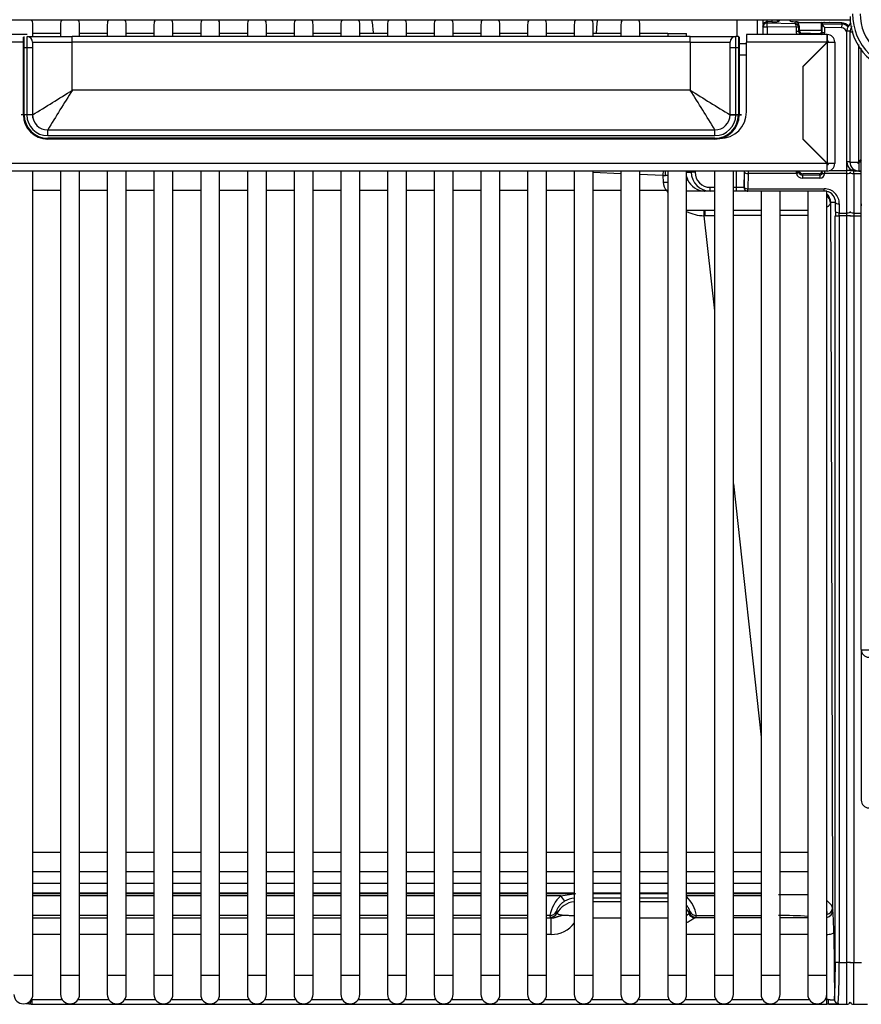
# Model space of a CAD drawing. Header units: millimetres. Extents: x 0 to 200, y 0 to 287.
# Tile 4 of 73: x 53 to 64, y 94 to 107. Entities that reach past the tile are written whole.
import ezdxf

# ---------------------------------------------------------------- set-up
doc = ezdxf.new("R2010")
doc.units = ezdxf.units.MM
doc.layers.add('148.257_BW4C_CTM', color=7, linetype='Continuous')
doc.layers.add('Standard', color=7, linetype='Continuous')

# ---------------------------------------------------------------- blocks, each defined once
blk = doc.blocks.new('SE2')
at = {"layer": '148.257_BW4C_CTM', "color": 7, "linetype": 'Continuous'}
for p, q in [((37.006, 106.653), (64.329, 106.653)), ((53.543, 106.431), (53.543, 106.591)), ((53.908, 106.591), (53.908, 106.431)), ((54.158, 106.431), (54.158, 106.591)), ((54.524, 106.591), (54.524, 106.431)), ((54.774, 106.431), (54.774, 106.591)), ((55.14, 106.591), (55.14, 106.431)), ((55.39, 106.431), (55.39, 106.591)), ((55.756, 106.591), (55.756, 106.431)), ((56.006, 106.431), (56.006, 106.591)), ((56.372, 106.591), (56.372, 106.431)), ((56.622, 106.431), (56.622, 106.591)), ((56.988, 106.591), (56.988, 106.431)), ((57.238, 106.431), (57.238, 106.591)), ((57.604, 106.591), (57.604, 106.431)), ((57.854, 106.431), (57.854, 106.591)), ((58.22, 106.591), (58.22, 106.431)), ((58.47, 106.431), (58.47, 106.591)), ((58.836, 106.591), (58.836, 106.431)), ((59.086, 106.431), (59.086, 106.591)), ((59.452, 106.591), (59.452, 106.431)), ((59.702, 106.431), (59.702, 106.591)), ((60.068, 106.591), (60.068, 106.431)), ((60.318, 106.431), (60.318, 106.591)), ((60.683, 106.591), (60.683, 106.431)), ((60.933, 106.431), (60.933, 106.591)), ((61.299, 106.591), (61.299, 106.431)), ((61.549, 106.431), (61.549, 106.591)), ((62.83, 106.431), (62.83, 106.653)), ((63.176, 106.56), (63.172, 106.574)), ((63.176, 106.456), (63.176, 106.56)), ((63.176, 106.56), (63.226, 106.56)), ((63.287, 106.623), (63.223, 106.624)), ((63.223, 106.624), (63.227, 106.61)), ((63.226, 106.56), (63.227, 106.61)), ((63.226, 106.56), (63.226, 106.456)), ((63.612, 106.555), (63.226, 106.56)), ((63.227, 106.61), (63.593, 106.604)), ((63.288, 106.653), (63.287, 106.623)), ((63.393, 106.653), (63.387, 106.633)), ((63.528, 106.653), (63.528, 106.638)), ((63.593, 106.604), (63.599, 106.625)), ((63.614, 106.624), (63.605, 106.624)), ((63.636, 106.622), (63.61, 106.623)), ((63.612, 106.5), (63.612, 106.552)), ((63.639, 106.611), (63.63, 106.611)), ((63.636, 106.622), (63.647, 106.622)), ((63.942, 106.611), (63.639, 106.611)), ((63.639, 106.602), (63.639, 106.611)), ((63.648, 106.574), (63.642, 106.552)), ((63.642, 106.552), (63.642, 106.558)), ((63.642, 106.552), (63.642, 106.5)), ((63.648, 106.574), (63.648, 106.521)), ((63.942, 106.511), (63.942, 106.611)), ((63.948, 106.584), (63.948, 106.501)), ((63.949, 106.617), (64.041, 106.615)), ((63.949, 106.614), (63.953, 106.599)), ((64.041, 106.612), (63.949, 106.614)), ((64.041, 106.612), (63.949, 106.614)), ((63.953, 106.599), (64.21, 106.595)), ((63.954, 106.481), (63.954, 106.595)), ((64.21, 106.613), (63.984, 106.617)), ((64.209, 106.545), (63.984, 106.549)), ((63.984, 106.549), (63.984, 106.481)), ((64.041, 106.615), (64.051, 106.615)), ((64.051, 106.615), (64.21, 106.612)), ((64.21, 106.606), (64.051, 106.612)), ((64.21, 106.606), (64.051, 106.612)), ((64.208, 106.611), (64.075, 106.611)), ((64.208, 106.606), (64.208, 106.611)), ((64.21, 106.595), (64.209, 106.545)), ((64.21, 106.595), (64.21, 106.606)), ((53.469, 106.456), (36.468, 106.456)), ((53.418, 106.281), (53.418, 106.421)), ((53.428, 106.281), (53.428, 106.431)), ((53.463, 106.431), (53.463, 106.281)), ((53.908, 106.471), (53.543, 106.471)), ((54.063, 106.356), (54.063, 106.431)), ((62.213, 106.431), (54.063, 106.431)), ((54.524, 106.471), (54.158, 106.471)), ((55.14, 106.471), (54.774, 106.471)), ((55.756, 106.471), (55.39, 106.471)), ((56.372, 106.471), (56.006, 106.471)), ((56.988, 106.471), (56.622, 106.471)), ((57.604, 106.471), (57.238, 106.471)), ((58.22, 106.471), (57.854, 106.471)), ((58.836, 106.471), (58.47, 106.471)), ((59.452, 106.471), (59.086, 106.471)), ((60.068, 106.471), (59.702, 106.471)), ((60.683, 106.471), (60.318, 106.471)), ((61.299, 106.471), (60.933, 106.471)), ((61.915, 106.471), (61.549, 106.471)), ((61.915, 106.471), (62.165, 106.471)), ((61.915, 106.471), (61.915, 106.431)), ((62.165, 106.431), (62.165, 106.471)), ((62.213, 106.356), (62.213, 106.431)), ((62.813, 106.281), (62.813, 106.431)), ((62.848, 106.431), (62.813, 106.431)), ((62.848, 106.431), (62.848, 106.281)), ((62.858, 106.421), (62.858, 106.281)), ((64.018, 106.456), (62.954, 106.456)), ((62.954, 106.456), (62.954, 106.356)), ((63.642, 106.5), (63.648, 106.521)), ((63.942, 106.511), (63.649, 106.511)), ((63.673, 106.478), (63.929, 106.473)), ((63.698, 106.471), (63.694, 106.456)), ((63.698, 106.471), (63.918, 106.471)), ((63.922, 106.456), (63.918, 106.471)), ((63.948, 106.511), (63.942, 106.511)), ((63.948, 106.501), (63.954, 106.481)), ((63.984, 106.481), (63.954, 106.481)), ((64.018, 106.356), (64.018, 106.456)), ((64.018, 106.456), (64.019, 106.456)), ((64.019, 106.456), (64.02, 106.456)), ((64.019, 106.456), (64.019, 106.376)), ((64.278, 106.506), (64.32, 106.506)), ((64.278, 104.776), (64.278, 106.506)), ((64.36, 106.488), (64.318, 106.488)), ((64.318, 106.488), (64.318, 104.774)), ((53.418, 106.356), (36.468, 106.356)), ((53.538, 106.356), (53.538, 106.281)), ((62.213, 106.356), (54.063, 106.356)), ((54.063, 105.723), (54.063, 106.356)), ((62.213, 106.356), (62.213, 105.723)), ((62.738, 106.281), (62.738, 106.356)), ((62.858, 106.341), (62.954, 106.341)), ((64.018, 106.356), (62.954, 106.356)), ((62.954, 105.436), (62.954, 106.356)), ((64.021, 106.358), (63.696, 106.033)), ((64.018, 106.356), (63.696, 106.034)), ((64.018, 106.376), (64.019, 106.376)), ((64.019, 106.376), (64.02, 106.376)), ((64.021, 104.756), (64.021, 106.358)), ((64.021, 106.358), (64.118, 106.358)), ((64.118, 106.358), (64.118, 104.756)), ((64.436, 104.781), (64.436, 106.324)), ((53.428, 106.281), (53.418, 106.281)), ((53.418, 105.398), (53.418, 106.281)), ((53.428, 105.398), (53.428, 106.281)), ((53.463, 106.281), (53.428, 106.281)), ((53.538, 106.281), (53.463, 106.281)), ((53.463, 106.281), (53.463, 105.398)), ((53.538, 106.281), (53.538, 105.398)), ((62.813, 106.281), (62.738, 106.281)), ((62.738, 105.398), (62.738, 106.281)), ((62.813, 105.398), (62.813, 106.281)), ((62.848, 106.281), (62.813, 106.281)), ((62.858, 106.281), (62.848, 106.281)), ((62.848, 106.281), (62.848, 105.398)), ((62.858, 106.281), (62.858, 105.398)), ((62.858, 106.191), (62.954, 106.191)), ((64.468, 98.34), (64.468, 106.276)), ((63.696, 106.034), (63.696, 105.078)), ((62.213, 105.723), (54.063, 105.723)), ((53.418, 105.398), (53.428, 105.398)), ((53.543, 105.358), (53.543, 105.378)), ((62.858, 105.398), (62.848, 105.398)), ((62.858, 105.398), (62.858, 105.398)), ((53.738, 105.123), (53.738, 105.198)), ((53.738, 105.198), (62.538, 105.198)), ((53.738, 105.123), (62.538, 105.123)), ((62.538, 105.123), (62.538, 105.198)), ((53.738, 105.078), (53.738, 105.088)), ((62.538, 105.088), (53.738, 105.088)), ((62.538, 105.078), (53.738, 105.078)), ((62.538, 105.078), (62.538, 105.088)), ((63.696, 105.081), (64.021, 104.756)), ((63.696, 105.078), (64.018, 104.756)), ((64.018, 104.756), (36.468, 104.756)), ((64.018, 104.656), (64.018, 104.756)), ((64.118, 104.756), (64.021, 104.756)), ((64.278, 104.661), (64.278, 104.776)), ((64.318, 104.776), (64.278, 104.776)), ((64.318, 104.774), (64.429, 104.774)), ((64.429, 104.774), (64.436, 104.781)), ((64.431, 104.776), (64.445, 104.776)), ((64.436, 104.781), (64.468, 104.813)), ((64.443, 104.774), (64.436, 104.767)), ((64.436, 104.767), (64.436, 104.656)), ((64.468, 104.799), (64.443, 104.774)), ((64.468, 104.774), (64.443, 104.774)), ((64.018, 104.656), (36.468, 104.656)), ((53.543, 94.041), (53.543, 104.656)), ((53.908, 104.656), (53.908, 94.041)), ((54.158, 94.041), (54.158, 104.656)), ((54.524, 104.656), (54.524, 94.041)), ((54.774, 94.041), (54.774, 104.656)), ((55.14, 104.656), (55.14, 94.041)), ((55.39, 94.041), (55.39, 104.656)), ((55.756, 104.656), (55.756, 94.041)), ((56.006, 94.041), (56.006, 104.656)), ((56.372, 104.656), (56.372, 94.041)), ((56.622, 94.041), (56.622, 104.656)), ((56.988, 104.656), (56.988, 94.041)), ((57.238, 94.041), (57.238, 104.656)), ((57.604, 104.656), (57.604, 94.041)), ((57.854, 94.041), (57.854, 104.656)), ((58.22, 104.656), (58.22, 94.041)), ((58.47, 94.041), (58.47, 104.656)), ((58.836, 104.656), (58.836, 94.041)), ((59.086, 94.041), (59.086, 104.656)), ((59.452, 104.656), (59.452, 94.041)), ((59.702, 94.041), (59.702, 104.656)), ((60.068, 104.656), (60.068, 94.041)), ((60.318, 94.041), (60.318, 104.656)), ((60.683, 104.656), (60.683, 94.041)), ((60.933, 94.041), (60.933, 104.656)), ((61.299, 104.621), (60.933, 104.636)), ((61.299, 104.656), (61.299, 94.041)), ((61.549, 94.041), (61.549, 104.656)), ((61.851, 104.597), (61.549, 104.61)), ((61.851, 104.597), (61.856, 104.507)), ((61.915, 104.656), (61.915, 94.041)), ((62.165, 94.041), (62.165, 104.656)), ((62.165, 104.641), (62.226, 104.641)), ((62.226, 104.641), (62.226, 104.656)), ((62.276, 104.641), (62.226, 104.641)), ((62.276, 104.656), (62.276, 104.641)), ((62.531, 104.656), (62.531, 94.041)), ((62.781, 94.041), (62.781, 104.656)), ((62.822, 104.441), (62.822, 104.656)), ((62.922, 104.656), (62.922, 104.441)), ((62.923, 104.441), (62.926, 104.642)), ((62.976, 104.623), (62.973, 104.422)), ((62.976, 104.656), (62.976, 104.623)), ((63.614, 104.623), (62.976, 104.623)), ((63.614, 104.623), (63.612, 104.646)), ((63.642, 104.65), (63.644, 104.656)), ((63.698, 104.621), (63.693, 104.603)), ((63.693, 104.603), (63.923, 104.604)), ((63.923, 104.604), (63.918, 104.621)), ((63.948, 104.656), (63.948, 104.651)), ((63.948, 104.651), (63.954, 104.631)), ((63.954, 104.631), (63.954, 104.634)), ((63.984, 104.656), (63.984, 104.623)), ((64.278, 104.623), (63.984, 104.623)), ((63.984, 104.623), (63.984, 104.62)), ((64.047, 104.661), (64.278, 104.661)), ((64.278, 104.623), (64.278, 104.661)), ((64.328, 104.661), (64.278, 104.661)), ((64.278, 104.102), (64.278, 104.623)), ((64.318, 104.661), (64.366, 104.661)), ((64.368, 104.623), (64.368, 104.661)), ((64.368, 104.623), (64.468, 104.623)), ((64.368, 104.623), (64.368, 104.102)), ((64.398, 104.656), (64.398, 104.662)), ((64.436, 104.656), (64.398, 104.656)), ((64.468, 104.654), (64.415, 104.654)), ((64.436, 104.656), (64.468, 104.656)), ((63.923, 104.563), (63.693, 104.562)), ((53.908, 104.399), (53.543, 104.399)), ((54.524, 104.399), (54.158, 104.399)), ((55.14, 104.399), (54.774, 104.399)), ((55.756, 104.399), (55.39, 104.399)), ((56.372, 104.399), (56.006, 104.399)), ((56.988, 104.399), (56.622, 104.399)), ((57.604, 104.399), (57.238, 104.399)), ((58.22, 104.399), (57.854, 104.399)), ((58.836, 104.399), (58.47, 104.399)), ((59.452, 104.399), (59.086, 104.399)), ((60.068, 104.399), (59.702, 104.399)), ((60.683, 104.399), (60.318, 104.399)), ((61.299, 104.399), (60.933, 104.399)), ((61.903, 104.399), (61.549, 104.399)), ((62.474, 104.391), (62.165, 104.391)), ((62.402, 104.391), (62.404, 104.391)), ((62.476, 104.391), (62.474, 104.391)), ((62.476, 104.391), (62.476, 104.441)), ((62.476, 104.441), (62.531, 104.441)), ((62.531, 104.391), (62.476, 104.391)), ((62.781, 104.441), (62.822, 104.441)), ((62.822, 104.391), (62.781, 104.391)), ((62.822, 104.391), (62.822, 104.441)), ((62.822, 104.441), (62.922, 104.441)), ((62.972, 104.391), (62.822, 104.391)), ((62.922, 104.441), (62.923, 104.441)), ((62.973, 104.391), (62.972, 104.391)), ((62.973, 104.422), (63.981, 104.422)), ((62.973, 104.391), (62.973, 104.422)), ((63.147, 104.391), (62.973, 104.391)), ((63.397, 104.391), (63.147, 104.391)), ((63.147, 104.391), (63.147, 94.041)), ((63.763, 104.391), (63.397, 104.391)), ((63.397, 94.041), (63.397, 104.391)), ((64.013, 104.391), (63.763, 104.391)), ((63.763, 104.391), (63.763, 94.041)), ((63.981, 104.391), (63.981, 104.422)), ((64.013, 94.041), (64.013, 104.391)), ((64.128, 104.241), (64.065, 104.241)), ((64.127, 104.121), (64.128, 104.241)), ((64.178, 104.222), (64.177, 104.102)), ((64.468, 104.222), (64.468, 104.197)), ((62.165, 104.141), (62.531, 104.141)), ((62.781, 104.141), (63.147, 104.141)), ((63.397, 104.141), (63.763, 104.141)), ((64.176, 104.065), (64.177, 104.102)), ((64.177, 104.102), (64.278, 104.102)), ((64.278, 104.065), (64.278, 104.102)), ((64.368, 104.102), (64.468, 104.102)), ((64.368, 104.102), (64.368, 104.065)), ((62.394, 104.065), (62.531, 102.81)), ((62.411, 104.065), (62.394, 104.065)), ((64.126, 94.21), (64.126, 104.065)), ((64.126, 104.065), (64.176, 104.065)), ((64.176, 104.065), (64.176, 94.21)), ((64.278, 104.065), (64.176, 104.065)), ((64.278, 94.21), (64.278, 104.065)), ((64.328, 104.065), (64.278, 104.065)), ((64.318, 104.065), (64.368, 104.065)), ((64.368, 104.065), (64.468, 104.065)), ((64.368, 104.065), (64.368, 94.21)), ((62.781, 100.527), (63.147, 97.186)), ((64.468, 98.34), (64.468, 96.352)), ((53.908, 95.661), (53.543, 95.661)), ((54.524, 95.661), (54.158, 95.661)), ((55.14, 95.661), (54.774, 95.661)), ((55.756, 95.661), (55.39, 95.661)), ((56.372, 95.661), (56.006, 95.661)), ((56.988, 95.661), (56.622, 95.661)), ((57.604, 95.661), (57.238, 95.661)), ((58.22, 95.661), (57.854, 95.661)), ((58.836, 95.661), (58.47, 95.661)), ((59.452, 95.661), (59.086, 95.661)), ((60.068, 95.661), (59.702, 95.661)), ((60.683, 95.661), (60.318, 95.661)), ((61.299, 95.661), (60.933, 95.661)), ((61.915, 95.661), (61.549, 95.661)), ((62.531, 95.661), (62.165, 95.661)), ((63.147, 95.661), (62.781, 95.661)), ((63.763, 95.661), (63.397, 95.661)), ((53.543, 95.411), (53.908, 95.411)), ((54.158, 95.411), (54.524, 95.411)), ((54.774, 95.411), (55.14, 95.411)), ((55.39, 95.411), (55.756, 95.411)), ((56.006, 95.411), (56.372, 95.411)), ((56.622, 95.411), (56.988, 95.411)), ((57.238, 95.411), (57.604, 95.411)), ((57.854, 95.411), (58.22, 95.411)), ((58.47, 95.411), (58.836, 95.411)), ((59.086, 95.411), (59.452, 95.411)), ((59.702, 95.411), (60.068, 95.411)), ((60.318, 95.411), (60.683, 95.411)), ((60.933, 95.411), (61.299, 95.411)), ((61.549, 95.411), (61.915, 95.411)), ((62.165, 95.411), (62.531, 95.411)), ((62.781, 95.411), (63.147, 95.411)), ((63.397, 95.411), (63.763, 95.411)), ((53.543, 95.258), (53.908, 95.258)), ((53.908, 95.253), (53.543, 95.253)), ((54.158, 95.258), (54.524, 95.258)), ((54.524, 95.253), (54.158, 95.253)), ((54.774, 95.258), (55.14, 95.258)), ((55.14, 95.253), (54.774, 95.253)), ((55.39, 95.258), (55.756, 95.258)), ((55.756, 95.253), (55.39, 95.253)), ((56.006, 95.258), (56.372, 95.258)), ((56.372, 95.253), (56.006, 95.253)), ((56.622, 95.258), (56.988, 95.258)), ((56.988, 95.253), (56.622, 95.253)), ((57.238, 95.258), (57.604, 95.258)), ((57.604, 95.253), (57.238, 95.253)), ((57.854, 95.258), (58.22, 95.258)), ((58.22, 95.253), (57.854, 95.253)), ((58.47, 95.258), (58.836, 95.258)), ((58.836, 95.253), (58.47, 95.253)), ((59.086, 95.258), (59.452, 95.258)), ((59.452, 95.253), (59.086, 95.253)), ((59.702, 95.258), (60.068, 95.258)), ((60.068, 95.253), (59.702, 95.253)), ((60.318, 95.258), (60.683, 95.258)), ((60.683, 95.253), (60.318, 95.253)), ((60.933, 95.258), (61.299, 95.258)), ((61.299, 95.253), (60.933, 95.253)), ((61.549, 95.258), (61.915, 95.258)), ((61.915, 95.253), (61.549, 95.253)), ((62.165, 95.258), (62.531, 95.258)), ((62.531, 95.253), (62.165, 95.253)), ((62.781, 95.258), (63.147, 95.258)), ((63.147, 95.253), (62.781, 95.253)), ((53.543, 95.132), (53.908, 95.132)), ((53.543, 95.121), (53.908, 95.121)), ((54.158, 95.132), (54.524, 95.132)), ((54.158, 95.121), (54.524, 95.121)), ((54.774, 95.132), (55.14, 95.132)), ((54.774, 95.121), (55.14, 95.121)), ((55.39, 95.132), (55.756, 95.132)), ((55.39, 95.121), (55.756, 95.121)), ((56.006, 95.132), (56.372, 95.132)), ((56.006, 95.121), (56.372, 95.121)), ((56.622, 95.132), (56.988, 95.132)), ((56.622, 95.121), (56.988, 95.121)), ((57.238, 95.132), (57.604, 95.132)), ((57.238, 95.121), (57.604, 95.121)), ((57.854, 95.132), (58.22, 95.132)), ((57.854, 95.121), (58.22, 95.121)), ((58.47, 95.132), (58.836, 95.132)), ((58.47, 95.121), (58.836, 95.121)), ((59.086, 95.132), (59.452, 95.132)), ((59.086, 95.121), (59.452, 95.121)), ((59.702, 95.132), (60.068, 95.132)), ((59.702, 95.121), (60.068, 95.121)), ((60.318, 95.132), (60.683, 95.132)), ((60.318, 95.121), (60.683, 95.121)), ((60.506, 95.093), (60.704, 95.121)), ((60.933, 95.132), (61.299, 95.132)), ((60.933, 95.121), (61.299, 95.121)), ((60.933, 95.121), (61.299, 95.121)), ((61.549, 95.132), (61.915, 95.132)), ((61.549, 95.121), (61.915, 95.121)), ((61.549, 95.121), (61.915, 95.121)), ((62.165, 95.132), (62.531, 95.132)), ((62.165, 95.121), (62.531, 95.121)), ((62.781, 95.132), (63.147, 95.132)), ((62.781, 95.121), (63.147, 95.121)), ((53.908, 95.093), (53.543, 95.093)), ((54.524, 95.093), (54.158, 95.093)), ((55.14, 95.093), (54.774, 95.093)), ((55.756, 95.093), (55.39, 95.093)), ((56.372, 95.093), (56.006, 95.093)), ((56.988, 95.093), (56.622, 95.093)), ((57.604, 95.093), (57.238, 95.093)), ((58.22, 95.093), (57.854, 95.093)), ((58.836, 95.093), (58.47, 95.093)), ((59.452, 95.093), (59.086, 95.093)), ((60.068, 95.093), (59.702, 95.093)), ((60.506, 95.093), (60.318, 95.093)), ((61.299, 95.061), (60.933, 95.061)), ((60.933, 95.016), (61.299, 95.016)), ((61.915, 95.061), (61.549, 95.061)), ((61.549, 95.016), (61.915, 95.016)), ((62.531, 95.093), (62.165, 95.093)), ((63.147, 95.093), (62.781, 95.093)), ((60.449, 94.883), (60.455, 94.862)), ((62.201, 94.862), (62.207, 94.883)), ((64.093, 94.901), (64.093, 94.901)), ((53.908, 94.832), (53.543, 94.832)), ((53.543, 94.802), (53.908, 94.802)), ((54.524, 94.832), (54.158, 94.832)), ((54.158, 94.802), (54.524, 94.802)), ((55.14, 94.832), (54.774, 94.832)), ((54.774, 94.802), (55.14, 94.802)), ((55.756, 94.832), (55.39, 94.832)), ((55.39, 94.802), (55.756, 94.802)), ((56.372, 94.832), (56.006, 94.832)), ((56.006, 94.802), (56.372, 94.802)), ((56.988, 94.832), (56.622, 94.832)), ((56.622, 94.802), (56.988, 94.802)), ((57.604, 94.832), (57.238, 94.832)), ((57.238, 94.802), (57.604, 94.802)), ((58.22, 94.832), (57.854, 94.832)), ((57.854, 94.802), (58.22, 94.802)), ((58.836, 94.832), (58.47, 94.832)), ((58.47, 94.802), (58.836, 94.802)), ((59.452, 94.832), (59.086, 94.832)), ((59.086, 94.802), (59.452, 94.802)), ((60.068, 94.832), (59.702, 94.832)), ((59.702, 94.802), (60.068, 94.802)), ((60.362, 94.832), (60.318, 94.832)), ((60.318, 94.802), (60.378, 94.802)), ((60.368, 94.811), (60.362, 94.832)), ((60.378, 94.583), (60.378, 94.802)), ((61.299, 94.796), (60.933, 94.796)), ((61.915, 94.796), (61.549, 94.796)), ((62.531, 94.802), (62.278, 94.802)), ((62.288, 94.811), (62.294, 94.832)), ((62.294, 94.832), (62.531, 94.832)), ((62.781, 94.832), (63.147, 94.832)), ((63.147, 94.802), (62.781, 94.802)), ((63.763, 94.802), (63.397, 94.802)), ((64.105, 94.608), (64.113, 93.724)), ((53.908, 94.583), (53.543, 94.583)), ((54.524, 94.583), (54.158, 94.583)), ((55.14, 94.583), (54.774, 94.583)), ((55.756, 94.583), (55.39, 94.583)), ((56.372, 94.583), (56.006, 94.583)), ((56.988, 94.583), (56.622, 94.583)), ((57.604, 94.583), (57.238, 94.583)), ((58.22, 94.583), (57.854, 94.583)), ((58.836, 94.583), (58.47, 94.583)), ((59.452, 94.583), (59.086, 94.583)), ((60.068, 94.583), (59.702, 94.583)), ((60.378, 94.583), (60.318, 94.583)), ((62.531, 94.582), (62.165, 94.582)), ((63.147, 94.582), (62.781, 94.582)), ((63.763, 94.582), (63.397, 94.582)), ((64.176, 94.21), (64.126, 94.21)), ((64.176, 94.21), (64.278, 94.21)), ((64.278, 93.66), (64.278, 94.21)), ((64.328, 94.21), (64.278, 94.21)), ((64.318, 94.21), (64.368, 94.21)), ((64.368, 94.21), (64.47, 94.21)), ((64.368, 93.66), (64.368, 94.21)), ((53.543, 94.041), (53.293, 94.041)), ((53.543, 93.791), (53.543, 94.041)), ((54.158, 94.041), (53.908, 94.041)), ((53.908, 94.041), (53.908, 93.791)), ((54.158, 93.791), (54.158, 94.041)), ((54.774, 94.041), (54.524, 94.041)), ((54.524, 94.041), (54.524, 93.791)), ((54.774, 93.791), (54.774, 94.041)), ((55.39, 94.041), (55.14, 94.041)), ((55.14, 94.041), (55.14, 93.791)), ((55.39, 93.791), (55.39, 94.041)), ((56.006, 94.041), (55.756, 94.041)), ((55.756, 94.041), (55.756, 93.791)), ((56.006, 93.791), (56.006, 94.041)), ((56.622, 94.041), (56.372, 94.041)), ((56.372, 94.041), (56.372, 93.791)), ((56.622, 93.791), (56.622, 94.041)), ((57.238, 94.041), (56.988, 94.041)), ((56.988, 94.041), (56.988, 93.791)), ((57.238, 93.791), (57.238, 94.041)), ((57.854, 94.041), (57.604, 94.041)), ((57.604, 94.041), (57.604, 93.791)), ((57.854, 93.791), (57.854, 94.041)), ((58.47, 94.041), (58.22, 94.041)), ((58.22, 94.041), (58.22, 93.791)), ((58.47, 93.791), (58.47, 94.041)), ((59.086, 94.041), (58.836, 94.041)), ((58.836, 94.041), (58.836, 93.791)), ((59.086, 93.791), (59.086, 94.041)), ((59.702, 94.041), (59.452, 94.041)), ((59.452, 94.041), (59.452, 93.791)), ((59.702, 93.791), (59.702, 94.041)), ((60.318, 94.041), (60.068, 94.041)), ((60.068, 94.041), (60.068, 93.791)), ((60.318, 93.791), (60.318, 94.041)), ((60.933, 94.041), (60.683, 94.041)), ((60.683, 94.041), (60.683, 93.791)), ((60.933, 93.791), (60.933, 94.041)), ((61.549, 94.041), (61.299, 94.041)), ((61.299, 94.041), (61.299, 93.791)), ((61.549, 93.791), (61.549, 94.041)), ((62.165, 94.041), (61.915, 94.041)), ((61.915, 94.041), (61.915, 93.791)), ((62.165, 93.791), (62.165, 94.041)), ((62.781, 94.041), (62.531, 94.041)), ((62.531, 94.041), (62.531, 93.791)), ((62.781, 93.791), (62.781, 94.041)), ((63.397, 94.041), (63.147, 94.041)), ((63.147, 94.041), (63.147, 93.791)), ((63.397, 93.791), (63.397, 94.041)), ((64.013, 94.041), (63.763, 94.041)), ((63.763, 94.041), (63.763, 93.791)), ((64.013, 93.791), (64.013, 94.041)), ((53.533, 93.724), (53.928, 93.724)), ((53.533, 93.661), (53.533, 93.724)), ((54.139, 93.724), (54.544, 93.724)), ((54.755, 93.724), (55.16, 93.724)), ((55.371, 93.724), (55.776, 93.724)), ((55.986, 93.724), (56.392, 93.724)), ((56.602, 93.724), (57.008, 93.724)), ((57.218, 93.724), (57.624, 93.724)), ((57.834, 93.724), (58.24, 93.724)), ((58.45, 93.724), (58.855, 93.724)), ((59.066, 93.724), (59.471, 93.724)), ((59.682, 93.724), (60.087, 93.724)), ((60.298, 93.724), (60.703, 93.724)), ((60.914, 93.724), (61.319, 93.724)), ((61.53, 93.724), (61.935, 93.724)), ((62.146, 93.724), (62.551, 93.724)), ((62.761, 93.724), (63.167, 93.724)), ((63.377, 93.724), (63.783, 93.724)), ((63.993, 93.724), (64.013, 93.724)), ((64.013, 93.724), (64.012, 93.778)), ((64.013, 93.661), (64.013, 93.724)), ((53.453, 93.671), (53.518, 93.662)), ((53.505, 93.664), (53.519, 93.663)), ((53.519, 93.662), (53.533, 93.662)), ((53.533, 93.661), (64.013, 93.661)), ((64.097, 93.66), (64.278, 93.66)), ((64.368, 93.66), (64.549, 93.66))]:
    blk.add_line(p, q, dxfattribs=at)
for centre, radius, start, end in [((65.064, 106.697), 0.744, 179.9961, 270.0039), ((65.098, 106.731), 0.745, 180.0026, 269.9974), ((53.418, 106.591), 0.125, 0, 29.7357), ((54.033, 106.591), 0.125, 150.2643, 180), ((54.033, 106.591), 0.125, 0, 29.7357), ((54.649, 106.591), 0.125, 150.2643, 180), ((54.649, 106.591), 0.125, 0, 29.7357), ((55.265, 106.591), 0.125, 150.2643, 180), ((55.265, 106.591), 0.125, 0, 29.7357), ((55.881, 106.591), 0.125, 150.2643, 180), ((55.881, 106.591), 0.125, 0, 29.7357), ((56.497, 106.591), 0.125, 150.2643, 180), ((56.497, 106.591), 0.125, 0, 29.7357), ((57.113, 106.591), 0.125, 150.2643, 180), ((57.113, 106.591), 0.125, 0, 29.7357), ((57.729, 106.591), 0.125, 150.2643, 180), ((57.729, 106.591), 0.125, 0, 29.7357), ((84.548, 109.638), 26.703, 186.4195, 186.8137), ((58.345, 106.591), 0.125, 150.2643, 180), ((58.345, 106.591), 0.125, 0, 29.7357), ((58.961, 106.591), 0.125, 150.2643, 180), ((58.961, 106.591), 0.125, 0, 29.7357), ((59.577, 106.591), 0.125, 150.2643, 180), ((59.577, 106.591), 0.125, 0, 29.7357), ((60.193, 106.591), 0.125, 150.2643, 180), ((60.193, 106.591), 0.125, 0, 29.7357), ((60.808, 106.591), 0.125, 150.2643, 180), ((60.808, 106.591), 0.125, 0, 29.7357), ((61.424, 106.591), 0.125, 150.2643, 180), ((61.424, 106.591), 0.125, 0, 29.7357), ((2106.454, 108.794), 2043.362, 180.060022, 180.065546), ((64.104, 106.653), 0.935, 179.9958, 184.8156), ((63.222, 106.574), 0.05, 89.2025, 179.5326), ((63.457, 106.667), 0.238, 183.3854, 190.417), ((63.589, 106.552), 0.0527, 6.1667, 85.4747), ((63.596, 106.571), 0.0533, 40.7177, 86.1988), ((63.612, 106.553), 0.00117, 93.522, 271.7503), ((63.638, 104.635), 1.918, 89.8677, 90.7634), ((63.613, 106.594), 0.03, 74.1563, 89), ((63.215, 106.607), 0.421, 0.5691, 2.0413), ((63.983, 106.587), 0.0301, 89, 103.809), ((64.208, 106.491), 0.12, 36.9386, 90), ((64.208, 106.492), 0.12, 40.2943, 89), ((64.206, 106.484), 0.122, 42.0486, 88.0289), ((64.208, 106.475), 0.12, 45.1841, 89.092), ((64.398, 106.506), 0.12, 120.8083, 180), ((64.436, 106.488), 0.118, 140.3138, 180), ((53.463, 106.356), 0.075, 0, 85.7004), ((62.813, 106.356), 0.075, 90, 180), ((62.848, 106.421), 0.01, 0, 90), ((63.627, 114.122), 7.622, 269.8873, 270.1127), ((63.692, 106.5), 0.0499, 179.3692, 240.8871), ((63.924, 106.48), 0.03, 305.6923, 0.8883), ((64.02, 106.358), 0.098, 0, 90), ((64.02, 106.358), 0.018, 0, 90), ((35.529, 135.079), 34.717, 301.2479, 302.2669), ((86.327, 85.387), 38.138, 147.7754, 148.703), ((35.309, 88.704), 31.835, 31.2052, 32.3164), ((84.449, 141.059), 41.75, 237.8189, 238.6663), ((53.738, 105.398), 0.32, 180, 270), ((53.738, 105.398), 0.31, 180, 270), ((53.738, 105.398), 0.275, 180, 270), ((53.738, 105.398), 0.2, 180, 270), ((53.738, 105.398), 0.2, 180, 270), ((62.538, 105.398), 0.275, 270, 0), ((62.538, 105.398), 0.2, 270, 0), ((62.538, 105.398), 0.31, 270, 0), ((62.538, 105.398), 0.32, 270, 0), ((62.604, 105.436), 0.35, 270, 0), ((64.018, 104.756), 0.02, 270, 0), ((64.018, 104.756), 0.1, 270, 0), ((64.398, 104.776), 0.12, 180, 270), ((64.436, 104.774), 0.118, 180, 270), ((64.436, 104.774), 0.018, 180, 270), ((61.854, 104.938), 0.341, 269.6494, 275.5426), ((62.476, 104.641), 0.25, 180.0138, 270.0073), ((63.685, 104.65), 0.0427, 180.1827, 193.4918), ((63.693, 104.655), 0.0516, 196.2801, 270.1978), ((63.698, 104.671), 0.05, 230.6954, 270.2804), ((63.919, 104.65), 0.0289, 269.0522, 309.8986), ((63.924, 104.633), 0.0296, 267.9806, 356.159), ((62.037, 104.521), 0.182, 184.3672, 222.0656), ((62.428, 104.651), 0.272, 194.7626, 203.4146), ((62.41, 104.644), 0.253, 203.5049, 268.2873), ((63.982, 104.244), 0.147, 358.7185, 77.6448), ((28.657, 105.133), 33.754, 358.1864, 358.3155), ((29.903, 104.145), 32.507, 359.8584, 359.9927), ((63.356, -74.662), 178.73, 90.26429, 90.30299), ((63.356, -74.662), 178.73, 90.06684, 90.18397), ((63.356, -74.662), 178.73, 89.86917, 89.98622), ((64.568, 96.352), 0.1, 180, 270), ((60.824, 94.748), 0.47, 132.7494, 169.7967), ((60.918, 95.318), 0.47, 208.5383, 219.4198), ((60.705, 94.772), 0.289, 94.3915, 121.2575), ((61.842, 94.754), 0.459, 9.747, 44.8813), ((63.577, 88.416), 6.69, 88.3816, 91.7267), ((63.993, 94.902), 0.1, 281.8058, 359.5458), ((64.284, 94.939), 0.195, 182.1999, 191.2442), ((61.493, 94.65), 2.612, 359.0777, 5.5232), ((60.392, 94.937), 0.355, 267.7285, 325.6827), ((63.387, 88.576), 6.256, 86.524, 90.1111), ((56.906, 94.124), 7.271, 356.4612, 0.6761), ((53.418, 93.791), 0.125, 180, 0), ((54.033, 93.791), 0.125, 180, 0), ((54.649, 93.791), 0.125, 180, 0), ((55.265, 93.791), 0.125, 180, 0), ((55.881, 93.791), 0.125, 180, 0), ((56.497, 93.791), 0.125, 180, 0), ((57.113, 93.791), 0.125, 180, 0), ((57.729, 93.791), 0.125, 180, 0), ((58.345, 93.791), 0.125, 180, 0), ((58.961, 93.791), 0.125, 180, 0), ((59.577, 93.791), 0.125, 180, 0), ((60.193, 93.791), 0.125, 180, 0), ((60.808, 93.791), 0.125, 180, 0), ((61.424, 93.791), 0.125, 180, 0), ((62.04, 93.791), 0.125, 180, 0), ((62.656, 93.791), 0.125, 180, 0), ((63.272, 93.791), 0.125, 180, 0), ((63.888, 93.791), 0.125, 180, 0), ((64.278, 93.71), 0.05, 270, 334.1581), ((64.368, 93.71), 0.05, 205.8419, 270), ((53.546, 93.795), 0.137, 237.0281, 252.796), ((64.106, 95.054), 1.394, 267.2422, 269.6781)]:
    blk.add_arc(centre, radius, start, end, dxfattribs=at)
for centre, major_axis, ratio, start_param, end_param in [((63.226, 106.56), (-0.0481, -0.0136), 0.991886, 4.423371, 6.005102), ((63.287, 106.635), (0.1, -0.0016), 0.122759, 4.714297, 6.250187), ((63.388, 106.683), (0.0481, -0.0137), 0.992014, 4.063893, 4.973305), ((63.638, 106.637), (-0.11, 0.002), 0.122759, 0.001908, 1.212194), ((63.598, 106.573), (0.007, 0.0499), 0.99232, 4.853628, 5.558638), ((63.647, 106.592), (0, 0.03), 0.035033, 5.403163, 6.282573), ((63.949, 106.584), (0, -0.03), 0.035076, 3.018798, 4.711471), ((63.953, 106.549), (0, 0.05), 0.03505, -0.435107, -0.1227), ((64.04, 106.585), (-0.0005, -0.03), 0.01745, 2.680608, 3.141593), ((64.04, 106.603), (0.07, -0.0011), 0.122759, 1.415625, 1.555251), ((64.05, 106.585), (0.0005, 0.03), 0.156411, 5.830509, 6.283185), ((64.05, 106.582), (-0.001, -0.03), 0.156342, 3.141593, 3.265284), ((64.208, 106.475), (0, -0.0705), 0.992546, 1.570796, 3.126396), ((64.21, 106.582), (0.0005, 0.03), 0.156411, 5.641701, 6.283185), ((64.209, 106.576), (-0.001, -0.03), 0.156342, 3.141593, 3.265284), ((54.063, 106.431), (0.6, 0), 0.000051, 3.277752, 4.712389), ((62.213, 106.431), (0.6, 0), 0.000051, 4.712389, 6.283185), ((62.633, 106.431), (0.215, 0), 0.000051, 4.712389, 5.732302), ((63.698, 106.521), (-0.007, -0.0499), 0.992248, 4.852975, 5.906351), ((63.698, 106.521), (0.007, 0.0499), 0.992248, 2.764758, 3.280036), ((63.918, 106.501), (0.0117, -0.0279), 0.991092, 5.888247, 6.26101), ((63.918, 106.501), (0.03, 0), 0.998775, 5.086778, 6.283185), ((63.918, 106.501), (-0.0117, 0.0279), 0.991092, 3.119417, 4.311055), ((63.924, 106.481), (-0.0166, 0.0582), 0.991955, 4.015096, 4.43199), ((54.063, 106.356), (0.525, 0), 0.000051, 3.141593, 4.712389), ((62.213, 106.356), (0.525, 0), 0.000051, 4.712389, 6.283185), ((53.463, 105.398), (-0.075, 0), 0.000051, 3.141593, 6.283185), ((61.851, 104.746), (-0.02, -0.199), 0.110231, 0.732716, 1.110566), ((61.863, 104.746), (0.013, -0.2), 0.101286, 0.731534, 1.095428), ((62.476, 104.641), (0.2, 0), 0.999386, 3.141593, 4.712389), ((62.925, 104.661), (0, -0.05), 0.035054, 1.186824, 1.570796), ((62.976, 104.642), (0.05, -0.0007), 0.374574, 3.179385, 4.717694), ((63.614, 104.661), (0, -0.1), 0.024538, 4.712389, 4.860382), ((63.612, 104.65), (-0.03, -0.0002), 0.147451, 1.570026, 3.106165), ((63.614, 104.634), (-0.0292, -0.0068), 0.366261, 1.48619, 3.077995), ((63.692, 104.639), (-0.0796, 0.0088), 0.958262, 0.324528, 1.687769), ((63.644, 104.661), (0, 0.07), 0.035054, 1.570796, 1.718789), ((63.698, 104.671), (-0.007, -0.0499), 0.992248, 5.058282, 5.730817), ((63.693, 104.574), (-0.0001, 0.03), 0.000825, 0.122173, 1.954768), ((64.117, 104.625), (-1.732, 0), 0.002112, 1.326287, 1.455591), ((63.924, 104.62), (-0.0597, -0.0066), 0.958298, 1.457911, 3.022312), ((63.923, 104.574), (-0.0001, 0.03), 0.000825, 0.122173, 1.954768), ((63.918, 104.651), (0.03, 0), 0.998775, 5.400145, 6.283185), ((63.918, 104.651), (0.0117, -0.0279), 0.991092, 0.290066, 1.169462), ((63.951, 104.661), (0, -0.07), 0.035054, 1.186824, 1.570796), ((63.984, 104.634), (0.03, -0.0004), 0.374574, 3.179385, 4.717694), ((63.984, 104.631), (0.03, -0.0004), 0.374574, 3.179385, 4.717694), ((64.278, 104.642), (-0.05, 0), 0.374607, 1.570796, 3.141593), ((64.368, 104.642), (-0.05, 0), 0.374607, 0, 1.570796), ((61.856, 104.641), (-0.3, -0.005), 0.446874, 1.56297, 1.761031), ((61.903, 104.425), (-0.276, -0.119), 0.080113, -3.484696, -3.173924), ((61.903, 104.425), (-0.276, -0.119), 0.080113, 1.536357, 1.582526), ((62.408, 104.615), (0.426, -0.349), 0.996878, 4.232254, 4.287268), ((62.972, 104.441), (0, -0.05), 0.999386, 4.712389, 6.283185), ((62.973, 104.441), (0, 0.05), 0.999386, 1.570796, 3.141593), ((62.973, 104.441), (0.05, -0.0007), 0.374574, 3.179385, 4.717694), ((63.978, 104.222), (-0.146, -0.139), 0.985982, 2.374256, 3.945053), ((63.915, 104.241), (0, -0.15), 0.999391, 1.570796, 2.43013), ((63.913, 104.231), (0.149, -0.014), 0.939116, 0.101745, 0.931925), ((64.178, 104.241), (-0.05, 0.0007), 0.374575, 0.037649, 1.576081), ((62.408, 104.615), (0.426, -0.349), 0.996878, 4.939764, 5.370546), ((64.132, 104.065), (0, 0.15), 0.034921, 1.186824, 1.570796), ((64.278, 104.121), (0.05, 0), 0.374607, 4.712389, 6.283185), ((64.368, 104.121), (-0.05, 0), 0.374607, 0, 1.570796), ((64.568, 98.34), (0.1, 0), 0.992546, 3.141593, 4.712389), ((64.568, 98.34), (0.1, 0), 0.034899, 3.141593, 4.712389), ((64.568, 96.352), (0.1, 0), 0.992546, 3.141593, 4.712389), ((60.717, 94.718), (-0.289, -0.082), 0.991957, 4.551251, 5.500955), ((60.362, 94.931), (0.0962, 0.0272), 0.991957, 4.438938, 5.500955), ((60.368, 94.91), (-0.0962, -0.0272), 0.991957, 1.297345, 2.359362), ((60.717, 94.863), (-0.262, 0), 0.121869, 0.034445, 1.442187), ((61.939, 94.718), (-0.289, 0.082), 0.991957, 3.923823, 4.130365), ((61.939, 94.863), (0.262, 0), 0.121869, -0.239558, -0.034445), ((62.278, 94.901), (0.0446, -0.0895), 0.964202, 4.743634, 5.805651), ((62.288, 94.91), (0.0962, -0.0272), 0.991957, 3.923823, 4.98584), ((62.294, 94.931), (-0.0962, 0.0272), 0.991957, 0.782231, 1.844247), ((63.993, 94.901), (0.0962, 0.0274), 0.99195, 4.639865, 6.003961), ((63.989, 94.932), (0.0998, 0.007), 0.894035, 4.895647, 6.205205), ((60.717, 94.812), (-0.349, 0), 0.121869, 0.034445, 0.241546), ((61.939, 94.812), (0.349, 0), 0.121869, -0.239558, -0.034445), ((64.109, 94.21), (0, -0.5), 0.034921, 0.23715, 1.570796), ((53.518, 93.713), (-0.0127, -0.0483), 0.068113, 4.738809, 6.238887), ((53.527, 93.775), (0.0469, -0.0294), 0.883103, 5.051119, 5.328982), ((64.013, 93.703), (0.1, -0.001), 0.211907, 1.384297, 1.576376), ((64.041, 93.711), (0.0005, 0.05), 0.199948, 1.317768, 3.195033), ((64.163, 93.724), (0.0495, -0.0071), 0.971452, 3.289237, 4.851835), ((64.013, 93.653), (-0.15, 0), 0.055027, 4.523255, 4.715334)]:
    blk.add_ellipse(centre, major_axis=major_axis, ratio=ratio, start_param=start_param, end_param=end_param, dxfattribs=at)
blk.add_ellipse((62.813, 105.398), major_axis=(-0.075, 0), ratio=0.000051, dxfattribs=at)
for points in [[(64.453, 106.731), (64.453, 106.561), (64.593, 106.226), (64.928, 106.086), (65.098, 106.086)], [(60.985, 106.653), (60.981, 106.592), (60.976, 106.532), (60.971, 106.471)], [(61.886, 104.599), (61.896, 104.6), (61.906, 104.601), (61.916, 104.603)], [(64.065, 104.241), (64.064, 104.241), (64.064, 104.238), (64.063, 104.231)], [(64.063, 104.231), (64.068, 102.682), (64.077, 99.583), (64.085, 96.483), (64.089, 94.932)]]:
    blk.add_open_spline(points, degree=3, dxfattribs=at)
for points, degree, knots in [([(63.612, 106.554), (63.612, 106.557), (63.612, 106.561), (63.611, 106.567), (63.609, 106.574), (63.608, 106.581), (63.606, 106.587), (63.603, 106.593), (63.6, 106.599), (63.597, 106.603), (63.595, 106.604), (63.593, 106.604)], 3, [0, 0, 0, 0, 0.08038, 0.168038, 0.263209, 0.366075, 0.476781, 0.595443, 0.722151, 0.856983, 1, 1, 1, 1]), ([(63.642, 106.558), (63.641, 106.558), (63.641, 106.558), (63.64, 106.557), (63.637, 106.557), (63.632, 106.557), (63.624, 106.556), (63.616, 106.555), (63.612, 106.554)], 3, [0, 0, 0, 0, 0.093779, 0.241054, 0.350858, 0.500981, 0.703289, 1, 1, 1, 1]), ([(63.954, 106.595), (63.954, 106.594), (63.954, 106.592), (63.956, 106.589), (63.958, 106.585), (63.961, 106.58), (63.965, 106.573), (63.973, 106.563), (63.98, 106.554), (63.984, 106.549)], 3, [0, 0, 0, 0, 0.087418, 0.178975, 0.275943, 0.379395, 0.490217, 0.679708, 1, 1, 1, 1]), ([(63.626, 106.455), (63.621, 106.462), (63.618, 106.469), (63.612, 106.484), (63.612, 106.5)], 2, [0.6232026, 0.6232026, 0.6232026, 0.75, 0.75, 1, 1, 1]), ([(64.063, 104.231), (64.063, 104.23), (64.062, 104.228), (64.06, 104.223), (64.057, 104.218), (64.053, 104.213), (64.048, 104.207), (64.042, 104.201), (64.035, 104.194), (64.026, 104.186), (64.02, 104.181), (64.016, 104.179)], 3, [0, 0, 0, 0, 0.0391778, 0.0796579, 0.1214431, 0.1645258, 0.2088876, 0.2545001, 0.3013243, 0.3493116, 0.3971026, 0.3971026, 0.3971026, 0.3971026]), ([(64.177, 104.102), (64.164, 104.102), (64.151, 104.104), (64.133, 104.111), (64.127, 104.116), (64.127, 104.121)], 3, [0, 0, 0, 0, 0.5, 0.5, 1, 1, 1, 1]), ([(60.555, 95.019), (60.551, 95.017), (60.544, 95.012), (60.533, 95.005), (60.523, 94.997), (60.513, 94.989), (60.505, 94.981), (60.497, 94.972), (60.49, 94.964), (60.484, 94.956), (60.478, 94.949), (60.473, 94.941), (60.465, 94.929), (60.458, 94.914), (60.452, 94.901), (60.45, 94.892), (60.449, 94.886), (60.449, 94.884), (60.449, 94.883)], 3, [0, 0, 0, 0, 0.050689, 0.099725, 0.147276, 0.193527, 0.238678, 0.282942, 0.326549, 0.369736, 0.41275, 0.455838, 0.499248, 0.621148, 0.749585, 0.831864, 0.915036, 1, 1, 1, 1]), ([(64.089, 94.932), (64.087, 94.952), (64.067, 94.978), (64.031, 95.014), (64.023, 95.021), (64.015, 95.028)], 3, [0, 0, 0, 0, 0.5, 0.5, 0.6239239, 0.6239239, 0.6239239, 0.6239239]), ([(62.207, 94.883), (62.207, 94.884), (62.207, 94.885), (62.207, 94.888), (62.206, 94.893), (62.205, 94.898), (62.203, 94.903), (62.2, 94.91), (62.197, 94.917), (62.193, 94.925), (62.187, 94.936), (62.178, 94.949), (62.17, 94.96), (62.166, 94.964)], 3, [0, 0, 0, 0, 0.0609658, 0.119896, 0.1770648, 0.2327727, 0.287344, 0.3411238, 0.3944725, 0.4477591, 0.501354, 0.5965907, 0.6742506, 0.6742506, 0.6742506, 0.6742506]), ([(62.167, 94.835), (62.168, 94.836), (62.172, 94.84), (62.179, 94.846), (62.187, 94.852), (62.191, 94.854), (62.193, 94.855)], 3, [0.5846458, 0.5846458, 0.5846458, 0.5846458, 0.6269145, 0.7522055, 0.8765051, 1, 1, 1, 1]), ([(64.014, 94.846), (64.014, 94.849), (64.016, 94.855), (64.017, 94.864), (64.017, 94.876), (64.016, 94.889), (64.015, 94.899), (64.014, 94.905), (64.013, 94.907)], 3, [0, 0, 0, 0, 0.0466064, 0.0975851, 0.1530511, 0.2131339, 0.2779657, 0.292644, 0.292644, 0.292644, 0.292644]), ([(60.378, 94.802), (60.382, 94.802), (60.39, 94.801), (60.402, 94.802), (60.413, 94.803), (60.424, 94.805), (60.435, 94.808), (60.445, 94.811), (60.454, 94.814), (60.463, 94.817), (60.472, 94.82), (60.48, 94.823), (60.489, 94.826), (60.497, 94.828), (60.504, 94.831), (60.512, 94.833), (60.52, 94.834), (60.528, 94.836), (60.535, 94.837), (60.541, 94.837), (60.548, 94.836), (60.558, 94.836), (60.57, 94.835), (60.586, 94.835), (60.605, 94.834), (60.627, 94.833), (60.654, 94.832), (60.673, 94.831), (60.683, 94.831)], 3, [0, 0, 0, 0, 0.0358113, 0.0705597, 0.1042761, 0.1369993, 0.1687746, 0.1996543, 0.2296966, 0.2589653, 0.2875294, 0.3154627, 0.342843, 0.3697517, 0.3962736, 0.4224955, 0.4485061, 0.474395, 0.5002524, 0.514998, 0.5375693, 0.5679771, 0.6062186, 0.6522889, 0.7061838, 0.767901, 0.8374406, 0.9143657, 0.9143657, 0.9143657, 0.9143657]), ([(62.278, 94.802), (62.277, 94.801), (62.273, 94.8), (62.268, 94.797), (62.262, 94.794), (62.255, 94.79), (62.248, 94.785), (62.24, 94.78), (62.228, 94.772), (62.21, 94.761), (62.187, 94.745), (62.169, 94.735), (62.16, 94.729)], 3, [0, 0, 0, 0, 0.070517, 0.141111, 0.211888, 0.282954, 0.354414, 0.42637, 0.498924, 0.666843, 0.833462, 1, 1, 1, 1]), ([(64.013, 94.582), (64.034, 94.583), (64.058, 94.585), (64.094, 94.595), (64.104, 94.602), (64.105, 94.608)], 3, [0.0591683, 0.0591683, 0.0591683, 0.0591683, 0.5057496, 0.5057496, 1, 1, 1, 1]), ([(64.032, 93.723), (64.034, 93.723), (64.04, 93.723), (64.048, 93.722), (64.058, 93.721), (64.068, 93.72), (64.079, 93.72), (64.09, 93.719), (64.101, 93.719), (64.108, 93.72), (64.112, 93.721), (64.113, 93.723), (64.113, 93.724)], 3, [0, 0, 0, 0, 0.054358, 0.12032, 0.197944, 0.287264, 0.388302, 0.501067, 0.65214, 0.785484, 0.901322, 1, 1, 1, 1]), ([(64.098, 93.66), (64.098, 93.66), (64.092, 93.66), (64.08, 93.66), (64.062, 93.66), (64.048, 93.661), (64.041, 93.661)], 3, [0.7032429, 0.7032429, 0.7032429, 0.7032429, 0.7093661, 0.8065839, 0.9027242, 1, 1, 1, 1]), ([(64.163, 93.675), (64.163, 93.674), (64.162, 93.672), (64.16, 93.67), (64.157, 93.667), (64.153, 93.665), (64.149, 93.664), (64.143, 93.662), (64.136, 93.661), (64.126, 93.661), (64.114, 93.66), (64.104, 93.66), (64.098, 93.66)], 3, [0, 0, 0, 0, 0.0637562, 0.1265359, 0.1887003, 0.2506215, 0.3126758, 0.3752374, 0.4386713, 0.5033277, 0.6089293, 0.7032429, 0.7032429, 0.7032429, 0.7032429])]:
    blk.add_open_spline(points, degree=degree, knots=knots, dxfattribs=at)

msp = doc.modelspace()

# ---------------------------------------------------------------- block references
at = {"layer": 'Standard'}
msp.add_blockref('SE2', (0, 0), dxfattribs=at)

doc.saveas('drawing.dxf')
